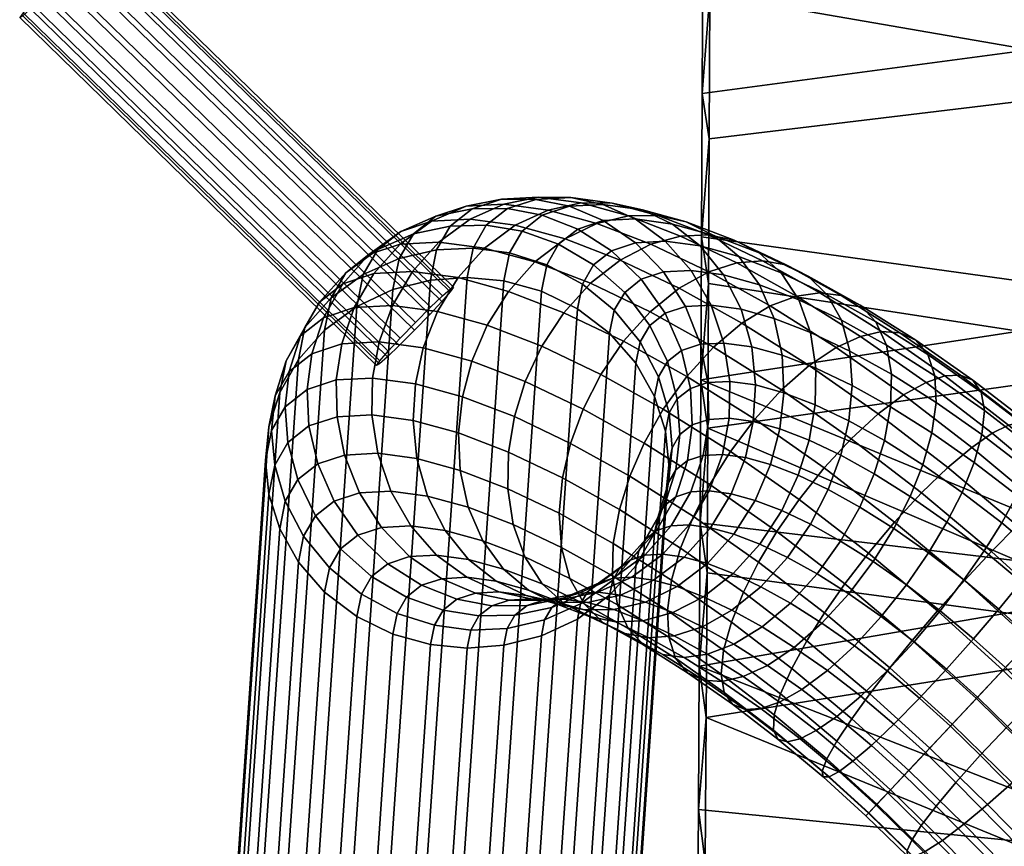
# Model space of a CAD drawing. Header units: millimetres. Extents: x -261 to 264, y -248 to 372.
# Tile 3 of 42: x -256 to -202, y -75 to -30. Entities that reach past the tile are written whole.
import ezdxf

# ---------------------------------------------------------------- set-up
doc = ezdxf.new("R2010")
doc.units = ezdxf.units.MM
doc.layers.add('LDS podnoz', color=7, linetype='Continuous')
doc.layers.add('LDS ram', color=7, linetype='Continuous')

msp = doc.modelspace()

# ---------------------------------------------------------------- meshes
at = {"layer": 'LDS podnoz'}
mesh = msp.add_polyface(dxfattribs=at)
corners = [(-253.712, -24.509, 435.206), (-254.393, -24.657, 436.088), (-252.524, -26.448, 436.701), (-252.09, -26.063, 435.737), (-253.104, -25.281, 433.035), (-253.235, -24.72, 434.106), (-251.927, -25.973, 434.535), (-252.11, -26.234, 433.361), (-253.802, -26.896, 431.699), (-253.31, -26.031, 432.223), (-252.559, -26.751, 432.469), (-253.214, -27.459, 431.892), (-233.061, -45.427, 437.903), (-232.627, -45.043, 436.94), (-232.464, -44.952, 435.737), (-232.646, -45.213, 434.563), (-233.095, -45.73, 433.671), (-233.75, -46.438, 433.094), (-254.879, -29.158, 432.027), (-254.048, -28.326, 431.713), (-234.585, -47.306, 432.915), (-235.416, -48.137, 433.229), (-255.958, -30.16, 433.673), (-255.523, -29.776, 432.71), (-236.06, -48.755, 433.912), (-236.494, -49.139, 434.875), (-255.938, -29.99, 436.05), (-256.12, -30.251, 434.876), (-236.657, -49.23, 436.078), (-236.475, -48.969, 437.252), (-254.834, -28.765, 437.519), (-255.489, -29.473, 436.942), (-236.026, -48.452, 438.144), (-235.371, -47.744, 438.721), (-253.169, -27.065, 437.384), (-254, -27.897, 437.698), (-234.536, -46.877, 438.9), (-233.706, -46.045, 438.586), (-236.593, -42.903, 427.649), (-234.647, -42.05, 427.009), (-235.419, -43.386, 422.513), (-237.381, -44.266, 423.059), (-238.34, -44.165, 428.349), (-239.135, -45.542, 423.713), (-239.77, -45.77, 429.068), (-240.564, -47.145, 424.438), (-240.804, -47.607, 429.759), (-241.589, -48.965, 425.187), (-241.418, -49.549, 430.385), (-242.185, -50.877, 425.913), (-237.071, -43.165, 433.134), (-235.337, -41.913, 432.386), (-238.503, -44.771, 433.846), (-239.553, -46.62, 434.478), (-240.194, -48.584, 435.001), (-236.801, -44.21, 438.56), (-235.367, -42.604, 437.855), (-237.873, -46.067, 439.134), (-238.55, -48.042, 439.555), (-238.851, -50.012, 439.82), (-240.446, -50.537, 435.4), (-235.787, -45.956, 443.655), (-234.69, -44.099, 443.138), (-236.51, -47.934, 443.977), (-236.871, -49.907, 444.113), (-237.733, -46.006, 418.543), (-235.763, -45.09, 418.09), (-240.919, -48.9, 419.883), (-239.491, -47.299, 419.152), (-241.94, -50.698, 420.688)]
mesh.append_faces([[corners[k] for k in face] for face in [(0, 1, 2, 3), (4, 5, 6, 7), (5, 0, 3, 6), (8, 9, 10, 11), (9, 4, 7, 10), (3, 2, 12, 13), (7, 6, 14, 15), (6, 3, 13, 14), (11, 10, 16, 17), (18, 19, 20, 21), (19, 11, 17, 20), (10, 7, 15, 16), (22, 23, 24, 25), (26, 27, 28, 29), (27, 22, 25, 28), (30, 31, 32, 33), (34, 35, 36, 37), (2, 34, 37, 12), (35, 30, 33, 36), (31, 26, 29, 32), (23, 18, 21, 24), (38, 39, 40, 41), (42, 38, 41, 43), (44, 42, 43, 45), (46, 44, 45, 47), (48, 46, 47, 49), (50, 51, 38, 42), (52, 50, 42, 44), (53, 52, 44, 46), (54, 53, 46, 48), (55, 56, 50, 52), (57, 55, 52, 53), (58, 57, 53, 54), (59, 58, 54, 60), (61, 62, 55, 57), (63, 61, 57, 58), (64, 63, 58, 59), (65, 41, 40, 66), (67, 45, 43, 68), (69, 47, 45, 67), (68, 43, 41, 65)]])
mesh = msp.add_polyface(dxfattribs=at)
corners = [(-232.633, -41.621, 426.462), (-230.672, -41.582, 426.024), (-231.393, -42.83, 421.82), (-233.382, -42.917, 422.099), (-234.647, -42.05, 427.009), (-235.419, -43.386, 422.513), (-226.725, -42.608, 425.426), (-224.816, -43.732, 425.295), (-225.426, -44.788, 421.74), (-227.377, -43.737, 421.626), (-228.717, -41.897, 425.679), (-229.407, -43.091, 421.66), (-231.439, -40.68, 430.965), (-229.521, -40.674, 430.364), (-233.417, -41.08, 431.649), (-235.337, -41.913, 432.386), (-236.593, -42.903, 427.649), (-227.617, -41.03, 429.827), (-225.685, -41.788, 429.347), (-229.835, -40.152, 435.407), (-227.976, -40.166, 434.645), (-231.764, -40.536, 436.227), (-233.65, -41.357, 437.06), (-235.367, -42.604, 437.855), (-237.071, -43.165, 433.134), (-226.14, -40.544, 433.919), (-227.845, -40.047, 439.722), (-226.058, -40.064, 438.803), (-229.714, -40.427, 440.673), (-231.556, -41.246, 441.599), (-233.252, -42.492, 442.44), (-234.69, -44.099, 443.138), (-236.801, -44.21, 438.56), (-224.307, -40.446, 437.894), (-227.297, -40.755, 444.92), (-225.5, -40.364, 443.844), (-229.089, -41.58, 445.935), (-230.76, -42.829, 446.819), (-232.201, -44.435, 447.511), (-233.329, -46.289, 447.974), (-235.787, -45.956, 443.655), (-234.106, -48.26, 448.202), (-236.51, -47.934, 443.977), (-234.537, -50.223, 448.213), (-236.871, -49.907, 444.113), (-226.372, -42.326, 449.886), (-224.635, -41.485, 448.789), (-228.016, -43.582, 450.809), (-229.46, -45.187, 451.496), (-230.623, -47.032, 451.909), (-231.459, -48.986, 452.051), (-226.44, -46.347, 455.168), (-224.991, -44.743, 454.487), (-227.639, -48.177, 455.536), (-228.541, -50.106, 455.598), (-233.717, -44.571, 417.806), (-231.716, -44.424, 417.683), (-235.763, -45.09, 418.09), (-227.668, -45.177, 417.888), (-225.699, -46.136, 418.242), (-229.715, -44.614, 417.706)]
mesh.append_faces([[corners[k] for k in face] for face in [(0, 1, 2, 3), (4, 0, 3, 5), (6, 7, 8, 9), (10, 6, 9, 11), (1, 10, 11, 2), (12, 13, 1, 0), (14, 12, 0, 4), (15, 14, 4, 16), (17, 18, 6, 10), (13, 17, 10, 1), (19, 20, 13, 12), (21, 19, 12, 14), (22, 21, 14, 15), (23, 22, 15, 24), (20, 25, 17, 13), (26, 27, 20, 19), (28, 26, 19, 21), (29, 28, 21, 22), (30, 29, 22, 23), (31, 30, 23, 32), (27, 33, 25, 20), (34, 35, 26, 28), (36, 34, 28, 29), (37, 36, 29, 30), (38, 37, 30, 31), (39, 38, 31, 40), (41, 39, 40, 42), (43, 41, 42, 44), (45, 46, 34, 36), (47, 45, 36, 37), (48, 47, 37, 38), (49, 48, 38, 39), (50, 49, 39, 41), (51, 52, 47, 48), (53, 51, 48, 49), (54, 53, 49, 50), (55, 3, 2, 56), (57, 5, 3, 55), (58, 9, 8, 59), (56, 2, 11, 60), (60, 11, 9, 58)]])
mesh = msp.add_polyface(dxfattribs=at)
corners = [(-221.756, -47.038, 425.468), (-220.793, -49.016, 425.76), (-221.276, -49.851, 422.946), (-222.279, -47.943, 422.421), (-223.121, -45.236, 425.308), (-223.688, -46.216, 422.009), (-224.816, -43.732, 425.295), (-225.426, -44.788, 421.74), (-220.922, -46.38, 428.612), (-220.023, -48.409, 428.664), (-222.219, -44.525, 428.713), (-223.843, -42.965, 428.964), (-225.685, -41.788, 429.347), (-226.725, -42.608, 425.426), (-218.989, -48.068, 431.529), (-218.58, -50.159, 431.512), (-219.54, -50.475, 428.852), (-219.802, -46.012, 431.714), (-221.006, -44.125, 432.072), (-222.536, -42.535, 432.584), (-224.288, -41.328, 433.216), (-226.14, -40.544, 433.919), (-227.617, -41.03, 429.827), (-219.501, -44.046, 435.334), (-218.413, -45.938, 434.727), (-220.915, -42.449, 436.1), (-222.555, -41.237, 436.974), (-224.307, -40.446, 437.894), (-225.5, -40.364, 443.844), (-223.798, -40.37, 442.775), (-226.058, -40.064, 438.803), (-227.845, -40.047, 439.722), (-219.004, -42.707, 439.458), (-217.728, -44.286, 438.45), (-220.513, -41.513, 440.563), (-222.146, -40.739, 441.69), (-222.917, -41.073, 447.599), (-221.309, -41.053, 446.394), (-224.635, -41.485, 448.789), (-227.297, -40.755, 444.92), (-219.767, -41.392, 445.149), (-218.263, -42.13, 443.833), (-220.07, -42.165, 451.06), (-218.565, -42.106, 449.729), (-221.702, -42.611, 452.355), (-223.376, -43.475, 453.526), (-226.372, -42.326, 449.886), (-224.991, -44.743, 454.487), (-228.016, -43.582, 450.809), (-217.145, -42.398, 448.337), (-218.537, -44.117, 455.566), (-216.999, -43.627, 454.176), (-220.146, -45.013, 456.804), (-221.728, -46.296, 457.797), (-223.181, -47.897, 458.474), (-226.44, -46.347, 455.168), (-224.421, -49.708, 458.801), (-227.639, -48.177, 455.536), (-218.273, -48.218, 460.695), (-216.726, -46.916, 459.673), (-219.732, -49.817, 461.367), (-223.941, -47.467, 418.764), (-222.512, -49.097, 419.424), (-221.492, -50.918, 420.178), (-225.699, -46.136, 418.242)]
mesh.append_faces([[corners[k] for k in face] for face in [(0, 1, 2, 3), (4, 0, 3, 5), (6, 4, 5, 7), (8, 9, 1, 0), (10, 8, 0, 4), (11, 10, 4, 6), (12, 11, 6, 13), (14, 15, 16, 9), (17, 14, 9, 8), (18, 17, 8, 10), (19, 18, 10, 11), (20, 19, 11, 12), (21, 20, 12, 22), (23, 24, 17, 18), (25, 23, 18, 19), (26, 25, 19, 20), (27, 26, 20, 21), (28, 29, 30, 31), (32, 33, 23, 25), (34, 32, 25, 26), (35, 34, 26, 27), (29, 35, 27, 30), (36, 37, 29, 28), (38, 36, 28, 39), (40, 41, 34, 35), (37, 40, 35, 29), (42, 43, 37, 36), (44, 42, 36, 38), (45, 44, 38, 46), (47, 45, 46, 48), (43, 49, 40, 37), (50, 51, 42, 44), (52, 50, 44, 45), (53, 52, 45, 47), (54, 53, 47, 55), (56, 54, 55, 57), (58, 59, 52, 53), (60, 58, 53, 54), (61, 5, 3, 62), (62, 3, 2, 63), (64, 7, 5, 61)]])
mesh = msp.add_polyface(dxfattribs=at)
corners = [(-217.706, -48, 434.312), (-217.388, -50.095, 434.096), (-218.58, -50.159, 431.512), (-218.989, -48.068, 431.529), (-218.413, -45.938, 434.727), (-219.802, -46.012, 431.714), (-216.193, -48.205, 436.969), (-215.984, -50.285, 436.564), (-216.775, -46.16, 437.605), (-217.728, -44.286, 438.45), (-219.501, -44.046, 435.334), (-214.527, -48.662, 439.391), (-214.437, -50.71, 438.812), (-214.972, -46.655, 440.227), (-215.775, -44.822, 441.289), (-216.899, -43.285, 442.518), (-219.004, -42.707, 439.458), (-218.263, -42.13, 443.833), (-220.513, -41.513, 440.563), (-212.984, -47.417, 442.643), (-212.691, -49.366, 441.623), (-213.623, -45.648, 443.906), (-214.579, -44.175, 445.338), (-215.784, -43.082, 446.847), (-217.145, -42.398, 448.337), (-219.767, -41.392, 445.149), (-216.999, -43.627, 454.176), (-215.606, -43.514, 452.731), (-218.565, -42.106, 449.729), (-220.07, -42.165, 451.06), (-210.839, -48.438, 444.819), (-210.711, -50.309, 443.632), (-211.301, -46.753, 446.261), (-212.077, -45.366, 447.877), (-213.11, -44.354, 449.56), (-214.316, -43.744, 451.207), (-213.749, -45.436, 456.903), (-212.473, -45.257, 455.359), (-215.188, -45.981, 458.376), (-218.537, -44.117, 455.566), (-216.726, -46.916, 459.673), (-220.146, -45.013, 456.804), (-208.844, -48.12, 448.323), (-208.57, -49.701, 446.723), (-209.428, -46.84, 450.099), (-210.279, -45.93, 451.935), (-211.322, -45.411, 453.719), (-210.26, -47.636, 459.264), (-209.112, -47.378, 457.635), (-211.593, -48.248, 460.809), (-213.056, -49.231, 462.158), (-214.567, -50.556, 463.204), (-218.273, -48.218, 460.695), (-206.586, -48.633, 452.023), (-206.206, -49.784, 450.109), (-207.241, -47.846, 453.992), (-208.108, -47.438, 455.894), (-206.683, -50.145, 461.136), (-205.665, -49.795, 459.439), (-207.907, -50.833, 462.738), (-204.813, -49.748, 457.618), (-204.126, -50.03, 455.622)]
mesh.append_faces([[corners[k] for k in face] for face in [(0, 1, 2, 3), (4, 0, 3, 5), (6, 7, 1, 0), (8, 6, 0, 4), (9, 8, 4, 10), (11, 12, 7, 6), (13, 11, 6, 8), (14, 13, 8, 9), (15, 14, 9, 16), (17, 15, 16, 18), (19, 20, 11, 13), (21, 19, 13, 14), (22, 21, 14, 15), (23, 22, 15, 17), (24, 23, 17, 25), (26, 27, 28, 29), (30, 31, 20, 19), (32, 30, 19, 21), (33, 32, 21, 22), (34, 33, 22, 23), (35, 34, 23, 24), (27, 35, 24, 28), (36, 37, 27, 26), (38, 36, 26, 39), (40, 38, 39, 41), (42, 43, 30, 32), (44, 42, 32, 33), (45, 44, 33, 34), (46, 45, 34, 35), (37, 46, 35, 27), (47, 48, 37, 36), (49, 47, 36, 38), (50, 49, 38, 40), (51, 50, 40, 52), (53, 54, 42, 44), (55, 53, 44, 45), (56, 55, 45, 46), (48, 56, 46, 37), (57, 58, 48, 47), (59, 57, 47, 49), (60, 61, 55, 56), (58, 60, 56, 48)]])
mesh = msp.add_polyface(dxfattribs=at)
corners = [(-246.001, -223.347, 2.771), (-233.717, -44.571, 417.806), (-231.716, -44.424, 417.683), (-244, -223.2, 2.648), (-250.017, -224.782, 3.508), (-237.733, -46.006, 418.543), (-235.763, -45.09, 418.09), (-248.048, -223.866, 3.055), (-253.204, -227.676, 4.848), (-240.919, -48.9, 419.883), (-239.491, -47.299, 419.152), (-251.775, -226.076, 4.117), (-254.812, -231.348, 6.478), (-242.528, -52.572, 421.513), (-241.94, -50.698, 420.688), (-254.224, -229.474, 5.653), (-254.812, -235.025, 8.062), (-242.528, -56.249, 423.097), (-242.712, -54.408, 422.309), (-254.996, -233.185, 7.275), (-253.204, -238.732, 9.611), (-240.919, -59.956, 424.646), (-241.94, -58.135, 423.892), (-254.224, -236.912, 8.857), (-250.017, -241.694, 10.793), (-237.733, -62.918, 425.827), (-239.491, -61.587, 425.306), (-251.775, -240.363, 10.271), (-246.001, -243.215, 11.329), (-233.717, -64.439, 426.364), (-235.763, -63.876, 426.182), (-248.048, -242.653, 11.147), (-241.999, -243.258, 11.229), (-229.715, -64.482, 426.264), (-231.716, -64.629, 426.386), (-244, -243.406, 11.352), (-237.983, -241.823, 10.492), (-225.699, -63.047, 425.527), (-227.668, -63.964, 425.98), (-239.952, -242.74, 10.945), (-234.796, -238.93, 9.152), (-222.512, -60.154, 424.186), (-223.941, -61.754, 424.918), (-236.225, -240.53, 9.883), (-233.188, -235.257, 7.522), (-220.904, -56.481, 422.557), (-221.492, -58.355, 423.381), (-233.776, -237.132, 8.347), (-233.188, -231.581, 5.938), (-220.904, -52.805, 420.973), (-220.72, -54.645, 421.76), (-233.004, -233.421, 6.725), (-234.796, -227.874, 4.389), (-222.512, -49.097, 419.424), (-221.492, -50.918, 420.178), (-233.776, -229.694, 5.143), (-237.983, -224.912, 3.207), (-225.699, -46.136, 418.242), (-223.941, -47.467, 418.764), (-236.225, -226.243, 3.729), (-241.999, -223.391, 2.671), (-229.715, -44.614, 417.706), (-227.668, -45.177, 417.888), (-239.952, -223.953, 2.853), (-209.807, -73.616, 455.425), (-209.961, -73.78, 457.543), (-212.3, -71.661, 457.364), (-211.974, -71.653, 455.259), (-208.618, -72.354, 463.905), (-205.793, -75.116, 463.681), (-204.629, -74.238, 465.354), (-207.63, -71.304, 465.592), (-209.821, -73.631, 459.753), (-207.379, -76.018, 459.559), (-206.732, -75.725, 461.711), (-209.367, -73.149, 461.92), (-207.715, -75.661, 455.259), (-207.704, -75.987, 457.364), (-209.407, -73.192, 453.501), (-207.456, -75.1, 453.346), (-207.873, -71.562, 450.04), (-206.141, -73.255, 449.902), (-206.943, -74.311, 451.57), (-208.774, -72.52, 451.716)]
mesh.append_faces([[corners[k] for k in face] for face in [(0, 1, 2, 3), (4, 5, 6, 7), (7, 6, 1, 0), (8, 9, 10, 11), (12, 13, 14, 15), (15, 14, 9, 8), (11, 10, 5, 4), (16, 17, 18, 19), (20, 21, 22, 23), (23, 22, 17, 16), (24, 25, 26, 27), (28, 29, 30, 31), (31, 30, 25, 24), (27, 26, 21, 20), (19, 18, 13, 12), (32, 33, 34, 35), (36, 37, 38, 39), (39, 38, 33, 32), (40, 41, 42, 43), (44, 45, 46, 47), (47, 46, 41, 40), (43, 42, 37, 36), (48, 49, 50, 51), (52, 53, 54, 55), (55, 54, 49, 48), (56, 57, 58, 59), (60, 61, 62, 63), (3, 2, 61, 60), (63, 62, 57, 56), (59, 58, 53, 52), (51, 50, 45, 44), (35, 34, 29, 28), (64, 65, 66, 67), (68, 69, 70, 71), (72, 73, 74, 75), (64, 76, 77, 65), (65, 77, 73, 72), (75, 74, 69, 68), (78, 79, 76, 64), (80, 81, 82, 83), (79, 78, 83, 82)]])
mesh = msp.add_polyface(dxfattribs=at)
corners = [(-241.634, -51.474, 430.921), (-241.418, -49.549, 430.385), (-242.185, -50.877, 425.913), (-242.379, -52.763, 426.58), (-241.491, -53.424, 431.384), (-242.208, -54.665, 427.207), (-240.952, -55.447, 431.78), (-241.635, -56.628, 427.804), (-239.99, -57.425, 432.072), (-240.632, -58.537, 428.329), (-238.624, -59.226, 432.232), (-239.223, -60.263, 428.741), (-236.93, -60.731, 432.245), (-237.485, -61.692, 429.01), (-240.446, -50.537, 435.4), (-240.194, -48.584, 435.001), (-240.348, -52.523, 435.696), (-239.864, -54.589, 435.884), (-238.965, -56.617, 435.936), (-237.669, -58.473, 435.835), (-236.044, -60.033, 435.584), (-234.202, -61.21, 435.201), (-235.021, -61.855, 432.115), (-238.812, -52.017, 439.95), (-238.851, -50.012, 439.82), (-238.403, -54.108, 439.933), (-237.589, -56.164, 439.748), (-236.385, -58.051, 439.39), (-234.855, -59.641, 438.878), (-233.103, -60.848, 438.246), (-236.907, -51.916, 444.081), (-236.871, -49.907, 444.113), (-236.589, -54.012, 443.865), (-235.882, -56.074, 443.45), (-234.793, -57.966, 442.843), (-233.38, -59.563, 442.077), (-231.74, -60.775, 441.203), (-234.661, -52.22, 448.027), (-234.537, -50.223, 448.213), (-234.452, -54.301, 447.621), (-233.87, -56.346, 446.986), (-232.917, -58.22, 446.141), (-231.641, -59.798, 445.132), (-231.968, -50.928, 451.949), (-231.459, -48.986, 452.051), (-234.106, -48.26, 448.202), (-232.188, -52.899, 451.623), (-232.098, -54.947, 451.044), (-231.654, -56.954, 450.208), (-230.85, -58.787, 449.146), (-242.528, -52.572, 421.513), (-241.589, -48.965, 425.187), (-241.94, -50.698, 420.688), (-242.528, -56.249, 423.097), (-242.712, -54.408, 422.309), (-240.919, -59.956, 424.646), (-241.94, -58.135, 423.892), (-239.491, -61.587, 425.306)]
mesh.append_faces([[corners[k] for k in face] for face in [(0, 1, 2, 3), (4, 0, 3, 5), (6, 4, 5, 7), (8, 6, 7, 9), (10, 8, 9, 11), (12, 10, 11, 13), (14, 15, 1, 0), (16, 14, 0, 4), (17, 16, 4, 6), (18, 17, 6, 8), (19, 18, 8, 10), (20, 19, 10, 12), (21, 20, 12, 22), (23, 24, 14, 16), (25, 23, 16, 17), (26, 25, 17, 18), (27, 26, 18, 19), (28, 27, 19, 20), (29, 28, 20, 21), (30, 31, 24, 23), (32, 30, 23, 25), (33, 32, 25, 26), (34, 33, 26, 27), (35, 34, 27, 28), (36, 35, 28, 29), (37, 38, 31, 30), (39, 37, 30, 32), (40, 39, 32, 33), (41, 40, 33, 34), (42, 41, 34, 35), (43, 44, 45, 38), (46, 43, 38, 37), (47, 46, 37, 39), (48, 47, 39, 40), (49, 48, 40, 41), (50, 2, 51, 52), (53, 5, 3, 54), (55, 9, 7, 56), (56, 7, 5, 53), (57, 11, 9, 55), (54, 3, 2, 50)]])
mesh = msp.add_polyface(dxfattribs=at)
corners = [(-223.406, -60.298, 429.191), (-225.153, -61.56, 429.891), (-225.53, -62.213, 427.691), (-223.775, -60.938, 427.037), (-221.976, -58.693, 428.472), (-222.347, -59.335, 426.312), (-220.941, -56.856, 427.781), (-221.322, -57.515, 425.563), (-222.816, -59.833, 431.414), (-224.551, -61.085, 432.162), (-221.385, -58.227, 430.702), (-220.334, -56.378, 430.07), (-222.025, -59.572, 433.607), (-223.742, -60.819, 434.402), (-220.591, -57.966, 432.902), (-229.988, -61.565, 440.283), (-231.74, -60.775, 441.203), (-233.103, -60.848, 438.246), (-231.252, -61.632, 437.543), (-222.739, -60.766, 436.578), (-224.581, -61.584, 437.504), (-225.628, -61.64, 435.235), (-221.042, -59.52, 435.737), (-230.132, -60.993, 444.028), (-231.641, -59.798, 445.132), (-233.38, -59.563, 442.077), (-219.884, -59.677, 437.772), (-221.556, -60.926, 438.656), (-229.726, -60.324, 447.917), (-230.85, -58.787, 449.146), (-232.917, -58.22, 446.141), (-228.362, -61.479, 446.602), (-229.135, -52.015, 455.392), (-228.541, -50.106, 455.598), (-231.459, -48.986, 452.051), (-231.968, -50.928, 451.949), (-229.462, -53.945, 454.936), (-232.188, -52.899, 451.623), (-229.503, -55.943, 454.197), (-232.098, -54.947, 451.044), (-229.211, -57.892, 453.177), (-231.654, -56.954, 450.208), (-228.572, -59.661, 451.915), (-227.615, -61.134, 450.482), (-225.393, -51.604, 458.792), (-224.421, -49.708, 458.801), (-227.639, -48.177, 455.536), (-226.08, -53.469, 458.492), (-226.522, -55.344, 457.92), (-226.704, -57.275, 457.037), (-226.576, -59.146, 455.851), (-226.114, -60.831, 454.408), (-225.338, -62.218, 452.792), (-221.014, -51.604, 461.659), (-219.732, -49.817, 461.367), (-223.181, -47.897, 458.474), (-222.061, -53.458, 461.587), (-222.846, -55.268, 461.205), (-223.409, -57.076, 460.531), (-223.742, -58.923, 459.522), (-223.787, -60.698, 458.191), (-223.513, -62.278, 456.59), (-220.069, -59.183, 462.792), (-219.376, -57.458, 463.554), (-220.563, -60.929, 461.675), (-220.794, -62.586, 460.217), (-221.492, -58.355, 423.381), (-222.512, -60.154, 424.186), (-220.904, -56.481, 422.557), (-220.726, -55.603, 424.837), (-223.941, -61.754, 424.918)]
mesh.append_faces([[corners[k] for k in face] for face in [(0, 1, 2, 3), (4, 0, 3, 5), (6, 4, 5, 7), (8, 9, 1, 0), (10, 8, 0, 4), (11, 10, 4, 6), (12, 13, 9, 8), (14, 12, 8, 10), (15, 16, 17, 18), (19, 20, 21, 13), (22, 19, 13, 12), (23, 24, 25, 16), (26, 27, 19, 22), (28, 29, 30, 24), (31, 28, 24, 23), (32, 33, 34, 35), (36, 32, 35, 37), (38, 36, 37, 39), (40, 38, 39, 41), (42, 40, 41, 29), (43, 42, 29, 28), (44, 45, 46, 33), (47, 44, 33, 32), (48, 47, 32, 36), (49, 48, 36, 38), (50, 49, 38, 40), (51, 50, 40, 42), (52, 51, 42, 43), (53, 54, 55, 45), (56, 53, 45, 44), (57, 56, 44, 47), (58, 57, 47, 48), (59, 58, 48, 49), (60, 59, 49, 50), (61, 60, 50, 51), (62, 63, 57, 58), (64, 62, 58, 59), (65, 64, 59, 60), (66, 7, 5, 67), (68, 69, 7, 66), (67, 5, 3, 70)]])
mesh = msp.add_polyface(dxfattribs=at)
corners = [(-220.328, -54.914, 427.155), (-220.941, -56.856, 427.781), (-221.322, -57.515, 425.563), (-220.726, -55.603, 424.837), (-220.112, -52.989, 426.62), (-220.532, -53.717, 424.17), (-220.255, -51.038, 426.156), (-220.703, -51.814, 423.543), (-220.793, -49.016, 425.76), (-221.276, -49.851, 422.946), (-219.694, -54.414, 429.547), (-220.334, -56.378, 430.07), (-219.441, -52.461, 429.147), (-219.54, -50.475, 428.852), (-220.023, -48.409, 428.664), (-219.519, -56.109, 432.328), (-220.591, -57.966, 432.902), (-221.385, -58.227, 430.702), (-218.842, -54.134, 431.907), (-218.541, -52.164, 431.642), (-218.58, -50.159, 431.512), (-219.605, -57.913, 435.039), (-221.042, -59.52, 435.737), (-222.025, -59.572, 433.607), (-218.508, -56.055, 434.521), (-217.784, -54.078, 434.199), (-217.424, -52.105, 434.064), (-217.388, -50.095, 434.096), (-218.444, -58.071, 437.08), (-219.884, -59.677, 437.772), (-217.315, -56.217, 436.616), (-216.539, -54.246, 436.389), (-216.107, -52.283, 436.377), (-215.984, -50.285, 436.564), (-218.609, -60.027, 439.626), (-220.253, -61.283, 440.549), (-221.556, -60.926, 438.656), (-217.165, -58.422, 438.939), (-216.003, -56.577, 438.525), (-215.167, -54.623, 438.384), (-217.204, -60.566, 441.334), (-218.818, -61.834, 442.294), (-215.755, -58.963, 440.653), (-214.555, -57.132, 440.284), (-214.234, -59.686, 442.196), (-215.688, -61.288, 442.872), (-216.031, -52.152, 463.873), (-214.567, -50.556, 463.204), (-218.273, -48.218, 460.695), (-219.732, -49.817, 461.367), (-217.359, -53.91, 464.134), (-221.014, -51.604, 461.659), (-218.485, -55.714, 464.008), (-222.061, -53.458, 461.587), (-219.376, -57.458, 463.554), (-222.846, -55.268, 461.205), (-214.819, -58.285, 465.926), (-213.61, -56.538, 466.095), (-215.817, -59.953, 465.417), (-216.644, -61.585, 464.584), (-220.069, -59.183, 462.792), (-217.303, -63.215, 463.38), (-220.563, -60.929, 461.675), (-220.72, -54.645, 421.76), (-220.904, -56.481, 422.557), (-221.492, -50.918, 420.178), (-220.904, -52.805, 420.973)]
mesh.append_faces([[corners[k] for k in face] for face in [(0, 1, 2, 3), (4, 0, 3, 5), (6, 4, 5, 7), (8, 6, 7, 9), (10, 11, 1, 0), (12, 10, 0, 4), (13, 12, 4, 6), (14, 13, 6, 8), (15, 16, 17, 11), (18, 15, 11, 10), (19, 18, 10, 12), (20, 19, 12, 13), (21, 22, 23, 16), (24, 21, 16, 15), (25, 24, 15, 18), (26, 25, 18, 19), (27, 26, 19, 20), (28, 29, 22, 21), (30, 28, 21, 24), (31, 30, 24, 25), (32, 31, 25, 26), (33, 32, 26, 27), (34, 35, 36, 29), (37, 34, 29, 28), (38, 37, 28, 30), (39, 38, 30, 31), (40, 41, 35, 34), (42, 40, 34, 37), (43, 42, 37, 38), (44, 45, 40, 42), (46, 47, 48, 49), (50, 46, 49, 51), (52, 50, 51, 53), (54, 52, 53, 55), (56, 57, 50, 52), (58, 56, 52, 54), (59, 58, 54, 60), (61, 59, 60, 62), (63, 5, 3, 64), (65, 9, 7, 66), (66, 7, 5, 63)]])
mesh = msp.add_polyface(dxfattribs=at)
corners = [(-214.657, -52.681, 438.486), (-215.167, -54.623, 438.384), (-216.539, -54.246, 436.389), (-216.107, -52.283, 436.377), (-214.437, -50.71, 438.812), (-215.984, -50.285, 436.564), (-213.654, -55.203, 440.222), (-214.555, -57.132, 440.284), (-216.003, -56.577, 438.525), (-213.059, -53.294, 440.428), (-212.732, -51.364, 440.884), (-212.691, -49.366, 441.623), (-214.527, -48.662, 439.391), (-212.994, -57.875, 441.868), (-214.234, -59.686, 442.196), (-215.755, -58.963, 440.653), (-212.022, -55.98, 441.878), (-211.335, -54.115, 442.178), (-210.894, -52.239, 442.75), (-210.711, -50.309, 443.632), (-212.625, -60.582, 443.546), (-214.083, -62.181, 444.218), (-215.688, -61.288, 442.872), (-211.342, -58.795, 443.254), (-210.296, -56.941, 443.326), (-209.51, -55.13, 443.709), (-208.947, -53.322, 444.383), (-208.615, -51.475, 445.391), (-208.57, -49.701, 446.723), (-210.839, -48.438, 444.819), (-209.569, -59.913, 444.455), (-210.897, -61.672, 444.716), (-208.442, -58.109, 444.581), (-207.552, -56.366, 445.034), (-206.858, -54.64, 445.797), (-206.365, -52.895, 446.914), (-206.134, -51.238, 448.372), (-206.206, -49.784, 450.109), (-208.844, -48.12, 448.323), (-209.293, -51.869, 464.127), (-207.907, -50.833, 462.738), (-211.593, -48.248, 460.809), (-213.056, -49.231, 462.158), (-210.766, -53.221, 465.193), (-214.567, -50.556, 463.204), (-212.235, -54.813, 465.859), (-216.031, -52.152, 463.873), (-213.61, -56.538, 466.095), (-217.359, -53.91, 464.134), (-206.542, -59.442, 445.575), (-207.751, -61.188, 445.406), (-205.544, -57.774, 446.085), (-204.717, -56.142, 446.918), (-205.494, -54.792, 465.549), (-204.187, -53.696, 464.131), (-206.929, -56.174, 466.63), (-208.404, -57.761, 467.294), (-209.826, -59.45, 467.512), (-211.118, -61.133, 467.312), (-214.819, -58.285, 465.926), (-212.225, -62.717, 466.762), (-215.817, -59.953, 465.417), (-204.624, -60.918, 446.294), (-205.915, -62.601, 446.093), (-204.594, -60.951, 468.157), (-203.114, -59.368, 467.495), (-206.064, -62.6, 468.365)]
mesh.append_faces([[corners[k] for k in face] for face in [(0, 1, 2, 3), (4, 0, 3, 5), (6, 7, 8, 1), (9, 6, 1, 0), (10, 9, 0, 4), (11, 10, 4, 12), (13, 14, 15, 7), (16, 13, 7, 6), (17, 16, 6, 9), (18, 17, 9, 10), (19, 18, 10, 11), (20, 21, 22, 14), (23, 20, 14, 13), (24, 23, 13, 16), (25, 24, 16, 17), (26, 25, 17, 18), (27, 26, 18, 19), (28, 27, 19, 29), (30, 31, 20, 23), (32, 30, 23, 24), (33, 32, 24, 25), (34, 33, 25, 26), (35, 34, 26, 27), (36, 35, 27, 28), (37, 36, 28, 38), (39, 40, 41, 42), (43, 39, 42, 44), (45, 43, 44, 46), (47, 45, 46, 48), (49, 50, 30, 32), (51, 49, 32, 33), (52, 51, 33, 34), (53, 54, 40, 39), (55, 53, 39, 43), (56, 55, 43, 45), (57, 56, 45, 47), (58, 57, 47, 59), (60, 58, 59, 61), (62, 63, 50, 49), (64, 65, 55, 56), (66, 64, 56, 57)]])
mesh = msp.add_polyface(dxfattribs=at)
corners = [(-204.058, -54.512, 448.121), (-204.717, -56.142, 446.918), (-206.858, -54.64, 445.797), (-206.365, -52.895, 446.914), (-203.636, -52.989, 449.679), (-206.134, -51.238, 448.372), (-203.501, -51.68, 451.524), (-206.206, -49.784, 450.109), (-203.671, -50.677, 453.548), (-206.586, -48.633, 452.023), (-204.126, -50.03, 455.622), (-207.241, -47.846, 453.992), (-203.072, -52.923, 462.488), (-202.185, -52.472, 460.742), (-205.665, -49.795, 459.439), (-206.683, -50.145, 461.136), (-204.187, -53.696, 464.131), (-207.907, -50.833, 462.738), (-203.517, -59.333, 446.844), (-204.624, -60.918, 446.294), (-206.542, -59.442, 445.575), (-205.544, -57.774, 446.085), (-202.555, -57.805, 447.727), (-201.729, -56.304, 448.993), (-201.115, -54.929, 450.623), (-200.771, -53.781, 452.546), (-200.729, -52.941, 454.65), (-200.981, -52.45, 456.799), (-201.487, -52.307, 458.864), (-204.813, -49.748, 457.618), (-199.482, -55.929, 463.302), (-198.725, -55.369, 461.526), (-200.487, -56.793, 464.969), (-201.717, -57.955, 466.405), (-205.494, -54.792, 465.549), (-203.114, -59.368, 467.495), (-206.929, -56.174, 466.63), (-202.717, -62.515, 446.726), (-204.09, -64.129, 446.507), (-205.915, -62.601, 446.093), (-201.501, -61.021, 447.301), (-200.405, -59.605, 448.214), (-199.414, -58.243, 449.518), (-198.608, -57.028, 451.191), (-198.18, -55.076, 459.613), (-199.488, -62.654, 467.773), (-198.127, -61.208, 466.68), (-200.973, -64.232, 468.435), (-204.594, -60.951, 468.157), (-202.488, -65.841, 468.639), (-206.064, -62.6, 468.365), (-203.94, -67.383, 468.414), (-207.438, -64.214, 468.146), (-203.87, -67.309, 446.844), (-205.355, -68.887, 447.507), (-207.04, -67.361, 447.377), (-205.56, -65.778, 446.715), (-202.356, -65.7, 446.64), (-200.904, -64.158, 446.865), (-199.585, -62.757, 447.448), (-198.362, -61.457, 448.371), (-200.564, -70.683, 468.146), (-199.037, -69.214, 468.365), (-197.479, -67.648, 468.157), (-205.258, -68.784, 467.831), (-201.982, -71.987, 467.571), (-200.682, -67.337, 446.507), (-202.24, -68.903, 446.715), (-199.155, -65.868, 446.726), (-203.73, -70.477, 447.377)]
mesh.append_faces([[corners[k] for k in face] for face in [(0, 1, 2, 3), (4, 0, 3, 5), (6, 4, 5, 7), (8, 6, 7, 9), (10, 8, 9, 11), (12, 13, 14, 15), (16, 12, 15, 17), (18, 19, 20, 21), (22, 18, 21, 1), (23, 22, 1, 0), (24, 23, 0, 4), (25, 24, 4, 6), (26, 25, 6, 8), (27, 26, 8, 10), (28, 27, 10, 29), (13, 28, 29, 14), (30, 31, 13, 12), (32, 30, 12, 16), (33, 32, 16, 34), (35, 33, 34, 36), (37, 38, 39, 19), (40, 37, 19, 18), (41, 40, 18, 22), (42, 41, 22, 23), (43, 42, 23, 24), (31, 44, 28, 13), (45, 46, 33, 35), (47, 45, 35, 48), (49, 47, 48, 50), (51, 49, 50, 52), (53, 54, 55, 56), (57, 53, 56, 38), (58, 57, 38, 37), (59, 58, 37, 40), (60, 59, 40, 41), (51, 61, 62, 49), (49, 62, 63, 47), (64, 65, 61, 51), (57, 66, 67, 53), (58, 68, 66, 57), (53, 67, 69, 54)]])
mesh = msp.add_polyface(dxfattribs=at)
corners = [(-221.556, -60.926, 438.656), (-223.348, -61.751, 439.671), (-224.581, -61.584, 437.504), (-222.739, -60.766, 436.578), (-221.99, -62.124, 441.646), (-223.708, -62.536, 442.836), (-225.145, -62.142, 440.747), (-220.253, -61.283, 440.549), (-220.493, -62.698, 443.465), (-222.125, -63.144, 444.761), (-218.818, -61.834, 442.294), (-221.81, -64.07, 447.938), (-223.099, -63.839, 449.462), (-225.05, -62.911, 447.484), (-223.629, -63.204, 446.092), (-220.416, -63.957, 446.494), (-218.878, -63.467, 445.104), (-217.27, -62.571, 443.865), (-215.688, -61.288, 442.872), (-217.204, -60.566, 441.334), (-222.078, -64.469, 452.978), (-222.928, -63.559, 454.814), (-225.338, -62.218, 452.792), (-224.306, -63.229, 451.109), (-221.035, -64.988, 451.195), (-219.883, -65.142, 449.554), (-218.608, -64.963, 448.011), (-217.169, -64.418, 446.538), (-215.631, -63.483, 445.24), (-214.083, -62.181, 444.218), (-220.722, -64.039, 458.48), (-220.794, -62.586, 460.217), (-223.787, -60.698, 458.191), (-223.513, -62.278, 456.59), (-220.342, -65.19, 456.565), (-219.687, -65.977, 454.597), (-218.819, -66.386, 452.694), (-216.668, -66.187, 449.324), (-217.816, -66.446, 450.954), (-215.334, -65.575, 447.78), (-213.872, -64.593, 446.431), (-212.361, -63.267, 445.384), (-210.897, -61.672, 444.716), (-212.625, -60.582, 443.546), (-217.725, -64.738, 461.823), (-217.303, -63.215, 463.38), (-220.563, -60.929, 461.675), (-217.86, -66.046, 459.978), (-217.69, -67.05, 457.953), (-210.595, -64.505, 446.308), (-212.068, -65.857, 447.375), (-209.126, -62.914, 445.642), (-207.751, -61.188, 445.406), (-209.569, -59.913, 444.455), (-213.187, -64.245, 465.879), (-212.225, -62.717, 466.762), (-215.817, -59.953, 465.417), (-216.644, -61.585, 464.584), (-214.012, -65.747, 464.613), (-214.627, -67.122, 462.983), (-207.338, -64.29, 446.312), (-208.812, -65.877, 446.976), (-205.915, -62.601, 446.093), (-207.438, -64.214, 468.146), (-206.064, -62.6, 468.365), (-209.826, -59.45, 467.512), (-211.118, -61.133, 467.312), (-208.653, -65.708, 467.571), (-209.749, -67.124, 466.658), (-204.09, -64.129, 446.507), (-205.56, -65.778, 446.715)]
mesh.append_faces([[corners[k] for k in face] for face in [(0, 1, 2, 3), (4, 5, 6, 1), (7, 4, 1, 0), (8, 9, 5, 4), (10, 8, 4, 7), (11, 12, 13, 14), (15, 11, 14, 9), (16, 15, 9, 8), (17, 16, 8, 10), (18, 17, 10, 19), (20, 21, 22, 23), (24, 20, 23, 12), (25, 24, 12, 11), (26, 25, 11, 15), (27, 26, 15, 16), (28, 27, 16, 17), (29, 28, 17, 18), (30, 31, 32, 33), (34, 30, 33, 21), (35, 34, 21, 20), (36, 35, 20, 24), (37, 38, 25, 26), (39, 37, 26, 27), (40, 39, 27, 28), (41, 40, 28, 29), (42, 41, 29, 43), (44, 45, 46, 31), (47, 44, 31, 30), (48, 47, 30, 34), (49, 50, 40, 41), (51, 49, 41, 42), (52, 51, 42, 53), (54, 55, 56, 57), (58, 54, 57, 45), (59, 58, 45, 44), (60, 61, 49, 51), (62, 60, 51, 52), (63, 64, 65, 66), (67, 63, 66, 55), (68, 67, 55, 54), (69, 70, 60, 62)]])
mesh = msp.add_polyface(dxfattribs=at)
corners = [(-235.021, -61.855, 432.115), (-236.93, -60.731, 432.245), (-237.485, -61.692, 429.01), (-235.534, -62.743, 429.124), (-233.029, -62.566, 431.861), (-233.504, -63.389, 429.09), (-231.074, -62.881, 431.516), (-231.518, -63.649, 428.93), (-229.112, -62.841, 431.079), (-229.529, -63.562, 428.652), (-227.099, -62.412, 430.531), (-227.492, -63.094, 428.237), (-225.153, -61.56, 429.891), (-225.53, -62.213, 427.691), (-232.27, -61.968, 434.721), (-234.202, -61.21, 435.201), (-230.366, -62.324, 434.184), (-228.448, -62.318, 433.583), (-226.471, -61.917, 432.899), (-224.551, -61.085, 432.162), (-231.252, -61.632, 437.543), (-233.103, -60.848, 438.246), (-229.416, -62.011, 436.817), (-227.556, -62.024, 436.054), (-225.628, -61.64, 435.235), (-223.742, -60.819, 434.402), (-228.237, -61.948, 439.373), (-229.988, -61.565, 440.283), (-226.449, -61.965, 438.454), (-224.581, -61.584, 437.504), (-228.498, -61.767, 442.901), (-230.132, -60.993, 444.028), (-231.74, -60.775, 441.203), (-226.847, -62.136, 441.816), (-225.145, -62.142, 440.747), (-223.348, -61.751, 439.671), (-226.858, -62.217, 445.286), (-228.362, -61.479, 446.602), (-225.316, -62.556, 444.041), (-223.708, -62.536, 442.836), (-226.41, -62.228, 448.973), (-227.615, -61.134, 450.482), (-229.726, -60.324, 447.917), (-225.05, -62.911, 447.484), (-223.629, -63.204, 446.092), (-222.125, -63.144, 444.761), (-224.306, -63.229, 451.109), (-225.338, -62.218, 452.792), (-223.099, -63.839, 449.462), (-222.928, -63.559, 454.814), (-223.513, -62.278, 456.59), (-226.114, -60.831, 454.408), (-237.733, -62.918, 425.827), (-239.223, -60.263, 428.741), (-239.491, -61.587, 425.306), (-233.717, -64.439, 426.364), (-235.763, -63.876, 426.182), (-231.716, -64.629, 426.386), (-227.668, -63.964, 425.98), (-229.715, -64.482, 426.264), (-223.941, -61.754, 424.918), (-223.775, -60.938, 427.037), (-225.699, -63.047, 425.527)]
mesh.append_faces([[corners[k] for k in face] for face in [(0, 1, 2, 3), (4, 0, 3, 5), (6, 4, 5, 7), (8, 6, 7, 9), (10, 8, 9, 11), (12, 10, 11, 13), (14, 15, 0, 4), (16, 14, 4, 6), (17, 16, 6, 8), (18, 17, 8, 10), (19, 18, 10, 12), (20, 21, 15, 14), (22, 20, 14, 16), (23, 22, 16, 17), (24, 23, 17, 18), (25, 24, 18, 19), (26, 27, 20, 22), (28, 26, 22, 23), (29, 28, 23, 24), (30, 31, 32, 27), (33, 30, 27, 26), (34, 33, 26, 28), (35, 34, 28, 29), (36, 37, 31, 30), (38, 36, 30, 33), (39, 38, 33, 34), (40, 41, 42, 37), (43, 40, 37, 36), (44, 43, 36, 38), (45, 44, 38, 39), (46, 47, 41, 40), (48, 46, 40, 43), (49, 50, 51, 47), (52, 2, 53, 54), (55, 5, 3, 56), (56, 3, 2, 52), (57, 7, 5, 55), (58, 11, 9, 59), (60, 61, 13, 62), (62, 13, 11, 58), (7, 57, 59, 9)]])
mesh = msp.add_polyface(dxfattribs=at)
corners = [(-206.482, -70.084, 466.908), (-203.329, -73.167, 466.658), (-201.982, -71.987, 467.571), (-205.258, -68.784, 467.831), (-207.63, -71.304, 465.592), (-204.629, -74.238, 465.354), (-205.355, -68.887, 447.507), (-203.73, -70.477, 447.377), (-205.056, -71.957, 448.467), (-206.716, -70.333, 448.599), (-195.989, -66.075, 467.494), (-178.214, -84.129, 464.606), (-176.888, -82.649, 463.516), (-194.663, -64.595, 466.405), (-197.479, -67.648, 468.157), (-179.705, -85.703, 465.268), (-175.803, -81.351, 462.081), (-193.578, -63.297, 464.969), (-200.564, -70.683, 468.146), (-182.79, -88.738, 465.257), (-181.262, -87.269, 465.476), (-199.037, -69.214, 468.365), (-184.208, -90.042, 464.682), (-186.855, -92.293, 462.465), (-185.554, -91.221, 463.769), (-205.793, -75.116, 463.681), (-188.018, -93.171, 460.792), (-170.244, -111.226, 457.903), (-169.08, -110.348, 459.576), (-206.732, -75.725, 461.711), (-188.957, -93.78, 458.822), (-207.704, -75.987, 457.364), (-189.929, -94.041, 454.475), (-189.604, -94.073, 456.67), (-207.379, -76.018, 459.559), (-207.715, -75.661, 455.259), (-189.941, -93.716, 452.37), (-206.943, -74.311, 451.57), (-189.168, -92.365, 448.681), (-189.681, -93.154, 450.457), (-207.456, -75.1, 453.346), (-206.141, -73.255, 449.902), (-188.366, -91.309, 447.014), (-185.955, -88.531, 444.489), (-187.281, -90.011, 445.578), (-202.24, -68.903, 446.715), (-184.465, -86.958, 443.826), (-199.155, -65.868, 446.726), (-181.38, -83.923, 443.837), (-182.907, -85.391, 443.618), (-200.682, -67.337, 446.507), (-197.737, -64.564, 447.301), (-179.962, -82.619, 444.412), (-171.83, -112.128, 453.781), (-171.183, -111.835, 455.933), (-172.166, -111.771, 449.481), (-172.155, -112.096, 451.586), (-171.907, -111.209, 447.569), (-196.39, -63.385, 448.214), (-178.615, -81.439, 445.325), (-195.09, -62.313, 449.518), (-177.315, -80.368, 446.629), (-193.926, -61.435, 451.191), (-176.151, -79.49, 448.302), (-192.987, -60.826, 453.161), (-175.212, -78.881, 450.273), (-192.263, -61.452, 461.526), (-174.489, -79.506, 458.637), (-174.229, -78.945, 456.725), (-192.004, -60.89, 459.613), (-170.592, -109.364, 444.125), (-171.394, -110.42, 445.793), (-169.507, -108.066, 442.689), (-192.776, -62.241, 463.302), (-175.002, -80.295, 460.413)]
mesh.append_faces([[corners[k] for k in face] for face in [(0, 1, 2, 3), (4, 5, 1, 0), (6, 7, 8, 9), (10, 11, 12, 13), (14, 15, 11, 10), (13, 12, 16, 17), (18, 19, 20, 21), (2, 22, 19, 18), (5, 23, 24, 1), (25, 26, 23, 5), (1, 24, 22, 2), (21, 20, 15, 14), (26, 27, 28, 23), (29, 30, 26, 25), (31, 32, 33, 34), (35, 36, 32, 31), (37, 38, 39, 40), (41, 42, 38, 37), (40, 39, 36, 35), (7, 43, 44, 8), (45, 46, 43, 7), (47, 48, 49, 50), (51, 52, 48, 47), (50, 49, 46, 45), (8, 44, 42, 41), (30, 29, 34, 33), (33, 53, 54, 30), (36, 55, 56, 32), (39, 57, 55, 36), (58, 59, 52, 51), (32, 56, 53, 33), (60, 61, 59, 58), (62, 63, 61, 60), (64, 65, 63, 62), (66, 67, 68, 69), (30, 54, 27, 26), (42, 70, 71, 38), (44, 72, 70, 42), (38, 71, 57, 39), (73, 74, 67, 67), (73, 16, 74, 74)]])
mesh = msp.add_polyface(dxfattribs=at)
corners = [(-217.816, -66.446, 450.954), (-218.819, -66.386, 452.694), (-221.035, -64.988, 451.195), (-219.883, -65.142, 449.554), (-217.235, -67.696, 455.88), (-217.69, -67.05, 457.953), (-220.342, -65.19, 456.565), (-219.687, -65.977, 454.597), (-216.548, -67.979, 453.883), (-215.697, -67.932, 452.063), (-214.678, -67.582, 450.366), (-216.668, -66.187, 449.324), (-213.454, -66.894, 448.764), (-215.334, -65.575, 447.78), (-212.068, -65.857, 447.375), (-213.872, -64.593, 446.431), (-214.97, -68.27, 461.06), (-214.627, -67.122, 462.983), (-217.725, -64.738, 461.823), (-217.86, -66.046, 459.978), (-215.013, -69.11, 458.956), (-214.76, -69.601, 456.806), (-214.254, -69.743, 454.742), (-213.557, -69.578, 452.864), (-212.67, -69.128, 451.118), (-211.555, -68.355, 449.475), (-210.247, -67.258, 448.056), (-208.812, -65.877, 446.976), (-210.595, -64.505, 446.308), (-210.74, -68.486, 465.354), (-209.749, -67.124, 466.658), (-213.187, -64.245, 465.879), (-214.012, -65.747, 464.613), (-211.546, -69.701, 463.681), (-212.097, -70.675, 461.711), (-212.351, -71.339, 459.559), (-212.3, -71.661, 457.364), (-211.974, -71.653, 455.259), (-211.429, -71.36, 453.346), (-210.673, -70.8, 451.57), (-209.667, -69.936, 449.903), (-208.437, -68.774, 448.467), (-207.04, -67.361, 447.377), (-205.56, -65.778, 446.715), (-207.338, -64.29, 446.312), (-205.258, -68.784, 467.831), (-203.94, -67.383, 468.414), (-207.438, -64.214, 468.146), (-208.653, -65.708, 467.571), (-206.482, -70.084, 466.908), (-207.63, -71.304, 465.592), (-208.618, -72.354, 463.905), (-209.367, -73.149, 461.92), (-209.821, -73.631, 459.753), (-209.961, -73.78, 457.543), (-209.407, -73.192, 453.501), (-209.807, -73.616, 455.425), (-208.774, -72.52, 451.716), (-207.873, -71.562, 450.04), (-206.716, -70.333, 448.599), (-205.355, -68.887, 447.507), (-205.056, -71.957, 448.467), (-206.141, -73.255, 449.902)]
mesh.append_faces([[corners[k] for k in face] for face in [(0, 1, 2, 3), (4, 5, 6, 7), (8, 4, 7, 1), (9, 8, 1, 0), (10, 9, 0, 11), (12, 10, 11, 13), (14, 12, 13, 15), (16, 17, 18, 19), (20, 16, 19, 5), (21, 20, 5, 4), (22, 21, 4, 8), (23, 22, 8, 9), (24, 23, 9, 10), (25, 24, 10, 12), (26, 25, 12, 14), (27, 26, 14, 28), (29, 30, 31, 32), (33, 29, 32, 17), (34, 33, 17, 16), (35, 34, 16, 20), (36, 35, 20, 21), (37, 36, 21, 22), (38, 37, 22, 23), (39, 38, 23, 24), (40, 39, 24, 25), (41, 40, 25, 26), (42, 41, 26, 27), (43, 42, 27, 44), (45, 46, 47, 48), (49, 45, 48, 30), (50, 49, 30, 29), (51, 50, 29, 33), (52, 51, 33, 34), (53, 52, 34, 35), (54, 53, 35, 36), (55, 56, 37, 38), (57, 55, 38, 39), (58, 57, 39, 40), (59, 58, 40, 41), (60, 59, 41, 42), (59, 61, 62, 58)]])
at = {"layer": 'LDS ram'}
mesh = msp.add_polyface(dxfattribs=at)
corners = [(-165.175, -15.075, 457.795), (-165.186, -30.491, 459.348), (-192.168, -30.84, 463.736), (-192.137, -15.763, 462.4), (-165.168, 0.359, 456.197), (-192.109, -0.665, 461.017), (-165.161, 15.754, 454.611), (-192.082, 14.397, 459.642), (-165.153, 31.144, 453.083), (-192.052, 29.45, 458.32), (-137.981, -30.202, 455.591), (-137.984, -45.899, 457.246), (-165.203, -45.901, 460.819), (-137.983, -14.497, 453.855), (-137.989, 1.222, 452.075), (-218.899, -34.4, 468.958), (-218.866, -26.6, 468.396), (-218.803, -11.004, 467.219), (-218.773, -3.207, 466.614), (-218.834, -18.801, 467.815), (-218.744, 4.59, 466.009), (-218.713, 12.387, 465.41), (-218.682, 20.185, 464.825), (-218.648, 27.985, 464.259), (-218.614, 35.786, 463.719), (-164.558, -18.06, 466.013), (-191.59, -18.394, 469.187), (-191.636, -33.636, 470.449), (-164.59, -33.655, 467.427), (-164.53, -2.446, 464.526), (-191.55, -3.143, 467.862), (-164.506, 13.137, 463.021), (-191.511, 12.09, 466.522), (-164.48, 28.707, 461.549), (-191.471, 27.318, 465.221), (-164.452, 44.295, 460.148), (-191.426, 42.559, 463.995), (-218.51, -36.868, 474.127), (-218.475, -28.985, 473.567), (-218.411, -13.224, 472.388), (-218.381, -5.344, 471.78), (-218.442, -21.104, 472.986), (-218.351, 2.534, 471.167), (-218.32, 10.414, 470.559), (-218.289, 18.294, 469.963), (-218.256, 26.175, 469.385), (-218.221, 34.058, 468.832), (-218.614, 35.786, 463.719), (-218.648, 27.985, 464.259), (-218.221, 34.058, 468.832), (-218.184, 41.944, 468.307), (-218.256, 26.175, 469.385), (-218.744, 4.59, 466.009), (-218.32, 10.414, 470.559), (-218.713, 12.387, 465.41), (-218.351, 2.534, 471.167), (-218.773, -3.207, 466.614), (-218.803, -11.004, 467.219), (-218.381, -5.344, 471.78), (-218.834, -18.801, 467.815), (-218.411, -13.224, 472.388), (-218.289, 18.294, 469.963), (-218.682, 20.185, 464.825), (-218.475, -28.985, 473.567), (-218.866, -26.6, 468.396), (-218.899, -34.4, 468.958), (-218.442, -21.104, 472.986), (-218.51, -36.868, 474.127)]
mesh.append_faces([[corners[k] for k in face] for face in [(0, 1, 2, 3), (4, 0, 3, 5), (6, 4, 5, 7), (8, 6, 7, 9), (10, 11, 12, 1), (13, 10, 1, 0), (14, 13, 0, 4), (15, 16, 2, 2), (17, 18, 5, 5), (3, 19, 17, 17), (20, 21, 7, 7), (22, 23, 9, 9), (7, 21, 22, 22), (5, 18, 20, 20), (3, 16, 19, 19), (9, 23, 24, 24), (2, 16, 3, 3), (5, 3, 17, 17), (20, 7, 5, 5), (7, 22, 9, 9), (25, 26, 27, 28), (29, 30, 26, 25), (31, 32, 30, 29), (33, 34, 32, 31), (35, 36, 34, 33), (37, 27, 38, 38), (39, 30, 40, 40), (26, 39, 41, 41), (42, 32, 43, 43), (44, 34, 45, 45), (32, 44, 43, 43), (30, 42, 40, 40), (38, 26, 41, 41), (45, 34, 46, 46), (26, 30, 39, 39), (44, 32, 34, 34), (30, 32, 42, 42), (27, 26, 38, 38), (47, 48, 49, 49), (50, 47, 49, 49), (51, 49, 48, 48), (52, 53, 54, 54), (55, 52, 56, 56), (57, 58, 56, 56), (57, 59, 60, 60), (54, 61, 62, 62), (53, 52, 55, 55), (61, 54, 53, 53), (63, 64, 65, 65), (59, 64, 66, 66), (51, 62, 61, 61), (51, 48, 62, 62), (58, 55, 56, 56), (59, 66, 60, 60), (58, 57, 60, 60), (66, 64, 63, 63), (67, 63, 65, 65)]])
mesh = msp.add_polyface(dxfattribs=at)
corners = [(-165.305, -92.199, 464.381), (-165.371, -107.677, 465.064), (-192.471, -106.287, 468.381), (-192.378, -91.159, 467.909), (-165.26, -76.772, 463.379), (-192.308, -76.094, 467.12), (-165.226, -61.338, 462.177), (-192.251, -61.002, 466.133), (-165.203, -45.901, 460.819), (-192.205, -45.912, 464.992), (-165.186, -30.491, 459.348), (-192.168, -30.84, 463.736), (-138.039, -93.087, 461.36), (-138.083, -108.86, 462.224), (-138.011, -77.352, 460.175), (-137.994, -61.63, 458.789), (-137.984, -45.899, 457.246), (-219.349, -104.695, 472.157), (-219.289, -98.251, 472.103), (-219.234, -91.809, 471.973), (-219.166, -82.618, 471.68), (-219.104, -73.429, 471.292), (-219.057, -65.619, 470.907), (-219.013, -57.811, 470.475), (-218.972, -50.005, 470.003), (-218.934, -42.201, 469.495), (-218.899, -34.4, 468.958), (-164.812, -96.127, 471.643), (-191.917, -94.688, 474.14), (-192.033, -109.979, 474.414), (-164.91, -111.779, 472.028), (-164.738, -80.484, 470.894), (-191.825, -79.406, 473.508), (-164.678, -64.849, 469.904), (-191.751, -64.132, 472.646), (-164.629, -49.249, 468.736), (-191.688, -48.88, 471.615), (-164.59, -33.655, 467.427), (-191.636, -33.636, 470.449), (-218.86, -94.89, 477.029), (-218.787, -85.6, 476.774), (-218.723, -76.314, 476.411), (-218.673, -68.42, 476.04), (-218.627, -60.528, 475.621), (-218.585, -52.639, 475.159), (-218.546, -44.753, 474.659), (-218.51, -36.868, 474.127), (-218.918, -101.401, 477.125), (-218.51, -36.868, 474.127), (-218.899, -34.4, 468.958), (-218.934, -42.201, 469.495), (-218.972, -50.005, 470.003), (-218.546, -44.753, 474.659), (-218.627, -60.528, 475.621), (-219.013, -57.811, 470.475), (-219.057, -65.619, 470.907), (-219.104, -73.429, 471.292), (-218.673, -68.42, 476.04), (-219.166, -82.618, 471.68), (-218.723, -76.314, 476.411), (-218.585, -52.639, 475.159), (-218.787, -85.6, 476.774), (-219.234, -91.809, 471.973), (-218.918, -101.401, 477.125), (-219.289, -98.251, 472.103), (-219.349, -104.695, 472.157), (-218.86, -94.89, 477.029), (-218.982, -107.912, 477.136)]
mesh.append_faces([[corners[k] for k in face] for face in [(0, 1, 2, 3), (4, 0, 3, 5), (6, 4, 5, 7), (8, 6, 7, 9), (10, 8, 9, 11), (12, 13, 1, 0), (14, 12, 0, 4), (15, 14, 4, 6), (16, 15, 6, 8), (17, 18, 2, 2), (19, 20, 3, 3), (20, 21, 5, 5), (22, 23, 7, 7), (24, 25, 9, 9), (7, 23, 24, 24), (5, 21, 22, 22), (26, 11, 9, 25), (3, 18, 19, 19), (5, 3, 20, 20), (9, 7, 24, 24), (7, 5, 22, 22), (3, 2, 18, 18), (27, 28, 29, 30), (31, 32, 28, 27), (33, 34, 32, 31), (35, 36, 34, 33), (37, 38, 36, 35), (39, 28, 40, 40), (40, 32, 41, 41), (42, 34, 43, 43), (44, 36, 45, 45), (34, 44, 43, 43), (32, 42, 41, 41), (46, 45, 36, 38), (28, 39, 47, 47), (29, 28, 47, 47), (32, 34, 42, 42), (34, 36, 44, 44), (28, 32, 40, 40), (48, 49, 50, 50), (50, 51, 52, 52), (53, 54, 55, 55), (56, 57, 55, 55), (58, 59, 56, 56), (48, 50, 52, 52), (52, 51, 60, 60), (54, 53, 60, 60), (54, 60, 51, 51), (61, 58, 62, 62), (63, 64, 65, 65), (66, 62, 64, 64), (57, 53, 55, 55), (62, 66, 61, 61), (63, 66, 64, 64), (61, 59, 58, 58), (67, 63, 65, 65), (57, 56, 59, 59)]])

doc.saveas('drawing.dxf')
